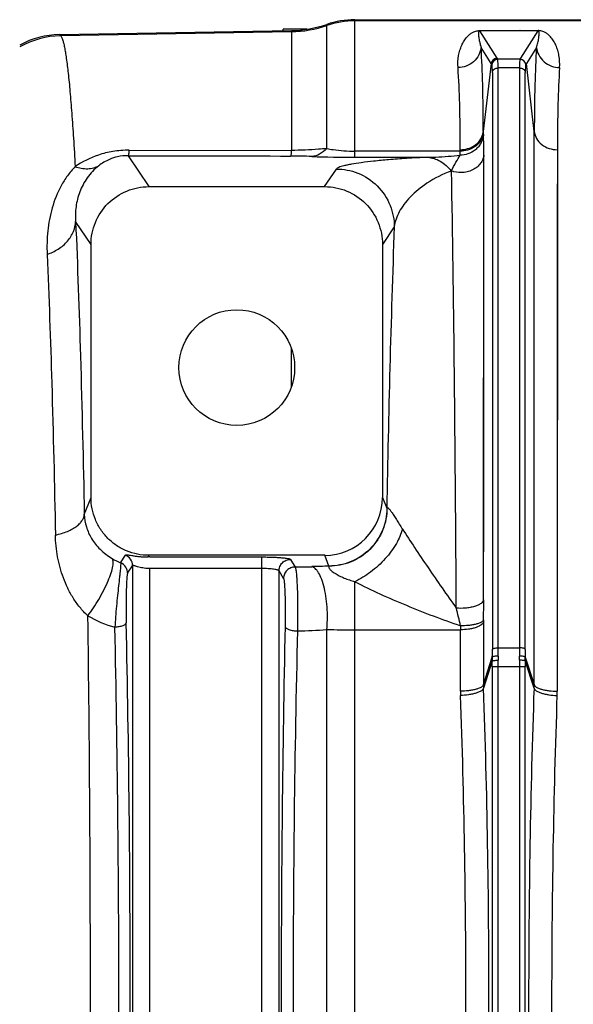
# Model space of a CAD drawing. Extents: x -1490 to 1181, y 8 to 1663.
# Tile 41 of 72: x -750 to -654, y 1493 to 1663. Entities that reach past the tile are written whole.
import ezdxf

# ---------------------------------------------------------------- set-up
doc = ezdxf.new("R2010")
doc.units = 0
doc.header["$LTSCALE"] = 65.395
doc.layers.get('0').update_dxf_attribs({"linetype": 'CONTINUOUS'})

msp = doc.modelspace()

# ---------------------------------------------------------------- linework, layer by layer
at = {"color": 9, "linetype": 'CONTINUOUS'}
for p, q in [((-697.02, 1640.73), (-697.02, 1662.18)), ((-692.17, 1639.21), (-692.17, 1662.99)), ((-404.57, 1662.78), (-692.17, 1662.78)), ((-743.19, 1660.41), (-742.99, 1660.21)), ((-703.13, 1660.91), (-742.99, 1660.21)), ((-703.13, 1661.11), (-703.13, 1640.41)), ((-670.61, 1661.08), (-667.63, 1656.32)), ((-663.52, 1656.32), (-660.53, 1661.08)), ((-668.62, 1655.41), (-670.37, 1658.19)), ((-660.78, 1658.19), (-662.52, 1655.41)), ((-668.62, 1655.41), (-669.98, 1643.66)), ((-667.63, 1656.32), (-667.52, 1656.14)), ((-663.63, 1656.14), (-667.52, 1656.14)), ((-663.63, 1656.14), (-663.52, 1656.32)), ((-661.17, 1643.66), (-662.52, 1655.41)), ((-668.41, 1653.89), (-668.41, 1554.19)), ((-667.42, 1554.48), (-667.42, 1654.65)), ((-663.73, 1654.65), (-667.42, 1654.65)), ((-663.73, 1654.65), (-663.73, 1554.48)), ((-662.73, 1554.19), (-662.73, 1653.89)), ((-661.21, 1548.12), (-661.17, 1643.66)), ((-661.18, 1633.9), (-661.17, 1643.66)), ((-673.96, 1640.27), (-692.17, 1640.27)), ((-657.19, 1640.53), (-657.23, 1546.97)), ((-731.32, 1639.49), (-727.76, 1634.14)), ((-692.17, 1639.21), (-679.57, 1639.21)), ((-669.92, 1562.73), (-669.88, 1639.57)), ((-697.39, 1634.14), (-695.35, 1637.19)), ((-675.47, 1636.86), (-675.52, 1636.84)), ((-661.19, 1619.58), (-661.18, 1633.9)), ((-737.75, 1624.15), (-740.41, 1628.15)), ((-685.36, 1627.21), (-687.4, 1624.15)), ((-669.9, 1616.07), (-669.89, 1625.57)), ((-661.2, 1595.99), (-661.19, 1619.58)), ((-669.91, 1605.8), (-669.9, 1616.07)), ((-703.13, 1599.6), (-703.13, 1606.17)), ((-669.91, 1594.84), (-669.91, 1605.8)), ((-661.21, 1560.78), (-661.2, 1595.99)), ((-669.91, 1579.26), (-669.91, 1594.84)), ((-738.91, 1577.53), (-737.75, 1580.45)), ((-687.4, 1580.45), (-686.64, 1578.57)), ((-669.92, 1562.73), (-669.91, 1579.26)), ((-732.63, 1569.16), (-731.82, 1570.49)), ((-727.77, 1570.45), (-727.88, 1570.17)), ((-696.64, 1568.6), (-697.37, 1570.45)), ((-731.43, 1567.34), (-730.57, 1568.65)), ((-730.57, 1568.65), (-730.57, 1417.12)), ((-703.28, 1569.75), (-702.48, 1568.43)), ((-727.58, 1417.59), (-727.58, 1568.18)), ((-708.27, 1568.18), (-708.27, 1417.59)), ((-705.27, 1418), (-705.27, 1567.76)), ((-704.48, 1566.44), (-705.27, 1567.76)), ((-692.17, 1419.87), (-692.17, 1565.89)), ((-661.21, 1548.12), (-661.21, 1560.78)), ((-669.93, 1558.96), (-669.93, 1548.12)), ((-697.02, 1428.14), (-697.02, 1557.62)), ((-692.17, 1557.59), (-673.91, 1557.59)), ((-673.91, 1546.97), (-673.91, 1557.59)), ((-667.42, 1554.48), (-663.73, 1554.48)), ((-669.93, 1548.12), (-668.42, 1552.88)), ((-668.42, 1552.22), (-669.92, 1547.49)), ((-662.72, 1552.88), (-661.21, 1548.12)), ((-661.22, 1547.49), (-662.72, 1552.22)), ((-668.42, 1551.25), (-668.42, 1434.52)), ((-668.42, 1551.25), (-662.73, 1551.25)), ((-667.42, 1434.52), (-667.42, 1551.25)), ((-663.72, 1551.25), (-663.72, 1434.52)), ((-662.73, 1434.52), (-662.73, 1551.25))]:
    msp.add_line(p, q, dxfattribs=at)
at = {"color": 6, "linetype": 'CONTINUOUS'}
for p, q in [((-692.17, 1662.99), (-404.57, 1662.99)), ((-743.19, 1660.41), (-703.13, 1661.11)), ((-704.57, 1661.09), (-704.57, 1661.34)), ((-700.47, 1661.34), (-704.57, 1661.34)), ((-731.18, 1640.45), (-703.13, 1640.4)), ((-727.76, 1634.14), (-697.39, 1634.14)), ((-737.75, 1580.45), (-737.75, 1624.15)), ((-687.4, 1624.15), (-687.4, 1580.45)), ((-697.37, 1570.45), (-727.77, 1570.45))]:
    msp.add_line(p, q, dxfattribs=at)
at = {"color": 2, "linetype": 'CONTINUOUS'}
for p, q in [((-670.61, 1661.08), (-670.61, 1661.11)), ((-670.61, 1661.11), (-660.53, 1661.11)), ((-660.53, 1661.08), (-670.61, 1661.08)), ((-660.53, 1661.11), (-660.53, 1661.08)), ((-669.98, 1643.66), (-669.98, 1643.39)), ((-673.96, 1640.27), (-673.96, 1640.53)), ((-727.58, 1570.17), (-708.27, 1570.17)), ((-708.27, 1570.17), (-708.27, 1568.18)), ((-708.27, 1568.18), (-727.58, 1568.18))]:
    msp.add_line(p, q, dxfattribs=at)
at = {"color": 9, "linetype": 'CONTINUOUS'}
for points in [[(-657.19, 1640.53), (-657.19, 1638.29), (-657.2, 1630.98)], [(-669.89, 1625.57), (-669.89, 1631.46), (-669.89, 1634.26), (-669.88, 1636.96), (-669.88, 1639.57)], [(-657.2, 1630.98), (-657.2, 1628.35), (-657.21, 1616.95)], [(-657.21, 1616.95), (-657.21, 1613.89), (-657.21, 1600.83)], [(-657.21, 1600.83), (-657.22, 1597.38), (-657.22, 1593.86), (-657.22, 1590.27), (-657.22, 1575.27)], [(-657.22, 1575.27), (-657.23, 1571.37), (-657.23, 1567.42), (-657.23, 1563.42), (-657.23, 1559.38), (-657.23, 1555.28), (-657.23, 1546.97)]]:
    msp.add_lwpolyline(points, dxfattribs=at)
at = {"color": 6, "linetype": 'CONTINUOUS'}
msp.add_circle((-712.57, 1602.88), 10, dxfattribs=at)
for centre, radius, start, end in [((-703.48, 1681.1), 19.99, 271.0008, 288.8559), ((-692.17, 1647.99), 14.99, 90.0002, 108.8559), ((-742.93, 1645.42), 15, 90.9972, 118.4318), ((-667.62, 1655.32), 1, 90.167, 174.8093)]:
    msp.add_arc(centre, radius, start, end, dxfattribs=at)
at = {"color": 9, "linetype": 'CONTINUOUS'}
for centre, radius, start, end in [((-703.48, 1680.92), 20.01, 270.9992, 288.8338), ((-692.17, 1647.77), 15.01, 89.9998, 108.8338), ((-742.71, 1645.21), 15, 91.0729, 119.3939), ((-634.15, 1677.09), 40.73, 212.166, 212.4582), ((-667.51, 1655.14), 1, 90.1787, 174.8411), ((-663.63, 1655.14), 1, 5.1589, 89.8213), ((-696.99, 1677.09), 40.72, 327.5417, 327.834), ((-703.42, 1544.79), 94.64, 87.6882, 89.9085), ((-692.22, 1827.49), 188.28, 267.7539, 270.0153), ((1977.52, 1532.61), 2664.57, 177.96542, 179.01167), ((-686.24, 1578.45), 0.419, 158.1966, 164.3971), ((-728.71, 1578.89), 10.49, 239.1778, 248.0635), ((-733.43, 1567.33), 2, 0.3095, 66.2433), ((-703.42, 1692.75), 124.32, 270.4298, 271.758), ((-692.62, 1344.05), 224.55, 91.0202, 91.7826), ((-1049.55, 1562.91), 379.64, 359.4547, 359.9732), ((-728.65, 1576.32), 18.95, 239.4184, 254.7626), ((-909.28, 1503.59), 241.64, 13.0778, 13.8214), ((-536.66, 1557.6), 137.25, 179.7208, 180.007), ((-634.82, 1558.96), 35.11, 179.4544, 180.0091), ((-703.4, 1645.84), 88.45, 270.8565, 274.1396), ((-692.21, 1884.76), 327.17, 269.1581, 270.0067), ((-553.06, 1554.48), 110.67, 180.004, 180.7523), ((-572.95, 1554.19), 89.79, 180.0047, 180.8352), ((-643.16, 1552.54), 25.27, 179.2238, 180.7271), ((-753.55, 1551.25), 85.13, 359.999, 0.6552), ((-637.27, 1552.64), 30.16, 179.2669, 180.5994), ((-772.52, 1551.25), 105.1, 359.9991, 0.5896), ((-693.89, 1552.64), 30.18, 359.4007, 0.7331), ((-558.65, 1551.25), 105.07, 179.4103, 180.0009), ((-577.6, 1551.25), 85.13, 179.3448, 180.001), ((-687.99, 1552.54), 25.27, 359.2729, 0.7765), ((-651.75, 1548.13), 18.19, 180.0163, 181.9938), ((-679.4, 1548.13), 18.19, 358.0062, 359.9837), ((-652.45, 1546.99), 21.46, 180.0501, 182.0155), ((-678.69, 1546.99), 21.46, 357.9845, 359.9499)]:
    msp.add_arc(centre, radius, start, end, dxfattribs=at)
at = {"color": 2, "linetype": 'CONTINUOUS'}
for centre, radius, start, end in [((-664.46, 1658.82), 2.43, 68.4093, 70.5529), ((-673.06, 1644.02), 3.1, 344.5409, 348.9757), ((-672.99, 1643.74), 3.03, 344.6731, 353.4126), ((-672.97, 1644), 3.02, 348.9727, 353.4341), ((-727.58, 1513.16), 57.01, 89.9998, 90.3085), ((-727.58, 1547.64), 20.53, 89.9997, 90.5137), ((-759.91, 1554.21), 91.5, 359.1726, 359.9876), ((-778.11, 1554.48), 110.7, 359.2477, 359.996)]:
    msp.add_arc(centre, radius, start, end, dxfattribs=at)
at = {"color": 6, "linetype": 'CONTINUOUS'}
msp.add_ellipse((-697.4, 1580.48), major_axis=(-3.72, 9.33), ratio=0.995592, start_param=-3.519844, end_param=-1.95209, dxfattribs=at)
at = {"color": 2, "linetype": 'CONTINUOUS'}
msp.add_ellipse((-732.57, 1568.65), major_axis=(1.68, -1.09), ratio=0.995431, start_param=0.580058, end_param=1.760087, dxfattribs=at)
at = {"color": 9, "linetype": 'CONTINUOUS'}
for points, knots in [([(-742.99, 1660.21), (-742.92, 1660.14), (-742.8, 1659.92), (-742.64, 1659.5), (-742.48, 1658.92), (-742.32, 1658.19), (-742.16, 1657.3), (-741.94, 1655.81), (-741.66, 1653.56), (-741.36, 1650.41), (-741.06, 1646.66), (-740.76, 1642.32), (-740.58, 1639.24), (-740.5, 1637.61)], [0, 0, 0, 0, 0.013324, 0.032849, 0.058929, 0.09169, 0.131174, 0.177387, 0.289908, 0.428953, 0.59406, 0.78464, 1, 1, 1, 1]), ([(-674.35, 1654.73), (-674.4, 1655.41), (-674.34, 1656.43), (-674.04, 1657.7), (-673.72, 1658.56), (-673.31, 1659.33), (-672.88, 1659.92), (-672.46, 1660.35), (-672.08, 1660.66), (-671.67, 1660.89), (-671.17, 1661.07), (-670.83, 1661.11), (-670.61, 1661.11)], [0, 0, 0, 0, 0.253943, 0.370186, 0.480925, 0.587768, 0.693503, 0.747926, 0.806011, 0.87436, 0.920263, 1, 1, 1, 1]), ([(-670.61, 1661.08), (-670.64, 1661.08), (-670.69, 1661.07), (-670.74, 1661.02), (-670.77, 1660.95), (-670.79, 1660.88), (-670.81, 1660.77), (-670.81, 1660.64), (-670.81, 1660.41), (-670.79, 1660.12), (-670.74, 1659.77), (-670.68, 1659.39), (-670.57, 1658.86), (-670.46, 1658.46), (-670.37, 1658.19)], [0, 0, 0, 0, 0.026609, 0.043176, 0.070782, 0.097032, 0.123197, 0.176233, 0.230614, 0.343687, 0.462605, 0.587451, 0.718413, 1, 1, 1, 1]), ([(-660.78, 1658.19), (-660.69, 1658.46), (-660.58, 1658.86), (-660.46, 1659.39), (-660.4, 1659.77), (-660.36, 1660.12), (-660.33, 1660.41), (-660.33, 1660.64), (-660.34, 1660.77), (-660.35, 1660.88), (-660.37, 1660.95), (-660.41, 1661.02), (-660.46, 1661.07), (-660.5, 1661.08), (-660.53, 1661.08)], [0, 0, 0, 0, 0.281587, 0.412549, 0.537396, 0.656313, 0.769387, 0.823768, 0.876804, 0.902969, 0.929219, 0.956825, 0.973392, 1, 1, 1, 1]), ([(-656.8, 1654.73), (-656.75, 1655.41), (-656.8, 1656.43), (-657.11, 1657.7), (-657.42, 1658.56), (-657.83, 1659.33), (-658.27, 1659.92), (-658.68, 1660.35), (-659.06, 1660.66), (-659.47, 1660.89), (-659.97, 1661.07), (-660.31, 1661.11), (-660.53, 1661.11)], [0, 0, 0, 0, 0.253943, 0.370185, 0.480924, 0.587767, 0.693502, 0.747925, 0.80601, 0.874359, 0.920262, 1, 1, 1, 1]), ([(-670.37, 1658.19), (-670.41, 1657.74), (-670.69, 1656.81), (-671.61, 1655.65), (-672.9, 1654.9), (-673.88, 1654.73), (-674.35, 1654.73)], [0, 0, 0, 0, 0.235773, 0.49252, 0.753855, 1, 1, 1, 1]), ([(-669.98, 1643.66), (-669.98, 1646.37), (-670.03, 1651.21), (-670.22, 1656.06), (-670.37, 1658.19)], [0, 0, 0, 0, 0.558775, 1, 1, 1, 1]), ([(-660.78, 1658.19), (-660.92, 1656.06), (-661.12, 1651.21), (-661.16, 1646.37), (-661.17, 1643.66)], [0, 0, 0, 0, 0.441225, 1, 1, 1, 1]), ([(-660.78, 1658.19), (-660.73, 1657.74), (-660.46, 1656.81), (-659.54, 1655.65), (-658.25, 1654.9), (-657.27, 1654.73), (-656.8, 1654.73)], [0, 0, 0, 0, 0.235773, 0.49252, 0.753855, 1, 1, 1, 1]), ([(-668.41, 1653.89), (-668.41, 1654.06), (-668.41, 1654.37), (-668.43, 1654.77), (-668.45, 1655.03), (-668.48, 1655.17), (-668.5, 1655.22), (-668.51, 1655.23)], [0, 0, 0, 0, 0.386944, 0.684606, 0.888917, 0.955846, 1, 1, 1, 1]), ([(-667.42, 1654.65), (-667.42, 1654.85), (-667.42, 1655.19), (-667.44, 1655.63), (-667.46, 1655.92), (-667.49, 1656.07), (-667.51, 1656.13), (-667.52, 1656.14)], [0, 0, 0, 0, 0.387578, 0.685464, 0.889825, 0.956482, 1, 1, 1, 1]), ([(-663.63, 1656.14), (-663.64, 1656.13), (-663.65, 1656.07), (-663.68, 1655.92), (-663.71, 1655.63), (-663.72, 1655.19), (-663.73, 1654.85), (-663.73, 1654.65)], [0, 0, 0, 0, 0.043518, 0.110174, 0.314535, 0.612422, 1, 1, 1, 1]), ([(-662.63, 1655.23), (-662.64, 1655.22), (-662.66, 1655.17), (-662.69, 1655.03), (-662.71, 1654.77), (-662.73, 1654.37), (-662.73, 1654.06), (-662.73, 1653.89)], [0, 0, 0, 0, 0.044176, 0.111126, 0.315459, 0.6131, 1, 1, 1, 1]), ([(-673.96, 1640.53), (-673.96, 1643.17), (-674.01, 1647.91), (-674.2, 1652.64), (-674.35, 1654.73)], [0, 0, 0, 0, 0.558703, 1, 1, 1, 1]), ([(-668.41, 1653.89), (-668.4, 1653.99), (-668.33, 1654.2), (-668.02, 1654.54), (-667.65, 1654.65), (-667.42, 1654.65)], [0, 0, 0, 0, 0.224277, 0.477563, 1, 1, 1, 1]), ([(-663.73, 1654.65), (-663.49, 1654.65), (-663.13, 1654.54), (-662.82, 1654.2), (-662.74, 1653.99), (-662.73, 1653.89)], [0, 0, 0, 0, 0.522437, 0.775723, 1, 1, 1, 1]), ([(-656.8, 1654.73), (-656.94, 1652.64), (-657.13, 1647.91), (-657.18, 1643.17), (-657.19, 1640.53)], [0, 0, 0, 0, 0.441295, 1, 1, 1, 1]), ([(-669.98, 1643.39), (-669.98, 1643.36), (-669.98, 1643.24), (-669.97, 1643.13), (-669.97, 1643.05)], [0, 0, 0, 0, 0.294101, 1, 1, 1, 1]), ([(-661.17, 1643.66), (-661.12, 1643.25), (-660.83, 1642.39), (-659.91, 1641.34), (-658.62, 1640.68), (-657.66, 1640.53), (-657.19, 1640.53)], [0, 0, 0, 0, 0.225761, 0.478448, 0.744332, 1, 1, 1, 1]), ([(-669.97, 1643.05), (-670.02, 1642.57), (-670.24, 1641.85), (-670.8, 1641.03), (-671.5, 1640.33), (-672.57, 1639.75), (-673.5, 1639.59), (-673.95, 1639.59)], [0, 0, 0, 0, 0.250464, 0.381788, 0.513835, 0.769039, 1, 1, 1, 1]), ([(-669.88, 1639.57), (-669.88, 1640.23), (-669.89, 1641.39), (-669.93, 1642.56), (-669.97, 1643.05)], [0, 0, 0, 0, 0.570961, 1, 1, 1, 1]), ([(-731.18, 1640.44), (-732.11, 1640.44), (-733.91, 1640.3), (-737.11, 1639.51), (-739.26, 1638.44), (-740.5, 1637.61)], [0, 0, 0, 0, 0.28209, 0.545672, 1, 1, 1, 1]), ([(-731.18, 1640.44), (-731.19, 1640.32), (-731.21, 1640.09), (-731.25, 1639.81), (-731.27, 1639.63), (-731.3, 1639.54), (-731.32, 1639.5), (-731.32, 1639.49)], [0, 0, 0, 0, 0.39492, 0.695024, 0.895889, 0.959589, 1, 1, 1, 1]), ([(-703.13, 1640.41), (-703.14, 1640.28), (-703.16, 1640.05), (-703.19, 1639.76), (-703.22, 1639.57), (-703.25, 1639.48), (-703.26, 1639.45), (-703.27, 1639.43)], [0, 0, 0, 0, 0.393342, 0.693764, 0.895575, 0.959589, 1, 1, 1, 1]), ([(-697.02, 1640.73), (-697.5, 1640.68), (-698.75, 1640.57), (-700.78, 1640.45), (-702.34, 1640.41), (-703.13, 1640.41)], [0, 0, 0, 0, 0.237598, 0.611944, 1, 1, 1, 1]), ([(-697.02, 1640.73), (-697.38, 1640.35), (-698.16, 1639.7), (-699.14, 1639.39), (-699.6, 1639.36)], [0, 0, 0, 0, 0.529958, 1, 1, 1, 1]), ([(-697.02, 1640.73), (-696.66, 1640.66), (-695.06, 1640.38), (-693.43, 1640.27), (-692.17, 1640.27)], [0, 0, 0, 0, 0.223933, 1, 1, 1, 1]), ([(-673.95, 1639.59), (-673.95, 1639.63), (-673.96, 1639.86), (-673.96, 1640.09), (-673.96, 1640.27)], [0, 0, 0, 0, 0.205193, 1, 1, 1, 1]), ([(-731.32, 1639.49), (-731.94, 1639.5), (-733.04, 1639.38), (-734.79, 1638.82), (-735.85, 1638.19), (-736.42, 1637.74)], [0, 0, 0, 0, 0.335066, 0.600691, 1, 1, 1, 1]), ([(-679.57, 1639.21), (-680.8, 1639.16), (-683.06, 1639.03), (-686.18, 1638.81), (-688.78, 1638.56), (-690.93, 1638.31), (-692.44, 1638.08), (-693.44, 1637.89), (-694.03, 1637.76), (-694.52, 1637.62), (-694.91, 1637.49), (-695.18, 1637.36), (-695.32, 1637.25), (-695.35, 1637.19)], [0, 0, 0, 0, 0.230738, 0.424142, 0.586213, 0.720475, 0.828641, 0.873138, 0.91133, 0.942922, 0.96819, 0.987116, 1, 1, 1, 1]), ([(-679.57, 1639.21), (-679.11, 1639.22), (-677.23, 1639.28), (-675.35, 1639.43), (-673.95, 1639.59)], [0, 0, 0, 0, 0.248487, 1, 1, 1, 1]), ([(-679.57, 1639.21), (-679.21, 1639.19), (-678.46, 1639.05), (-677.38, 1638.56), (-676.38, 1637.81), (-675.79, 1637.18), (-675.52, 1636.84)], [0, 0, 0, 0, 0.227402, 0.468852, 0.726738, 1, 1, 1, 1]), ([(-675.47, 1636.86), (-675.24, 1637.37), (-674.76, 1638.3), (-674.21, 1639.19), (-673.95, 1639.59)], [0, 0, 0, 0, 0.539322, 1, 1, 1, 1]), ([(-669.88, 1639.57), (-669.91, 1639.33), (-670.03, 1638.84), (-670.43, 1638.13), (-671.04, 1637.49), (-671.84, 1636.99), (-672.77, 1636.66), (-674, 1636.51), (-674.92, 1636.66), (-675.47, 1636.86)], [0, 0, 0, 0, 0.101121, 0.21413, 0.339156, 0.474015, 0.613834, 0.752106, 1, 1, 1, 1]), ([(-740.5, 1637.61), (-740.97, 1637.11), (-741.85, 1636.05), (-743.31, 1633.72), (-744.33, 1631.15), (-744.95, 1628.5), (-745.24, 1626.49), (-745.38, 1624.46), (-745.37, 1623.11), (-745.33, 1622.44)], [0, 0, 0, 0, 0.126063, 0.252383, 0.503449, 0.628192, 0.752335, 0.876207, 1, 1, 1, 1]), ([(-740.5, 1637.61), (-739.8, 1637.36), (-738.72, 1637.16), (-737.33, 1637.35), (-736.7, 1637.59), (-736.42, 1637.74)], [0, 0, 0, 0, 0.526846, 0.770158, 1, 1, 1, 1]), ([(-736.42, 1637.74), (-737.18, 1637.15), (-738.49, 1635.76), (-739.79, 1633.31), (-740.43, 1630.72), (-740.47, 1628.99), (-740.41, 1628.15)], [0, 0, 0, 0, 0.266227, 0.521573, 0.764905, 1, 1, 1, 1]), ([(-695.35, 1637.19), (-694.11, 1637.19), (-691.49, 1636.69), (-688.1, 1634.46), (-685.87, 1631.07), (-685.36, 1628.45), (-685.36, 1627.21)], [0, 0, 0, 0, 0.240155, 0.500124, 0.760015, 1, 1, 1, 1]), ([(-675.52, 1636.84), (-676.99, 1636.31), (-679.54, 1635.03), (-682.18, 1632.89), (-683.69, 1631.13), (-684.75, 1629.48), (-685.25, 1628.11), (-685.36, 1627.21)], [0, 0, 0, 0, 0.326356, 0.589275, 0.704295, 0.810198, 1, 1, 1, 1]), ([(-674.64, 1561.32), (-674.73, 1575.42), (-674.93, 1600.6), (-675.26, 1625.77), (-675.47, 1636.86)], [0, 0, 0, 0, 0.559799, 1, 1, 1, 1]), ([(-745.33, 1622.44), (-744.66, 1622.67), (-743.36, 1623.28), (-741.76, 1624.63), (-740.7, 1626.31), (-740.43, 1627.55), (-740.41, 1628.15)], [0, 0, 0, 0, 0.268975, 0.53247, 0.777436, 1, 1, 1, 1]), ([(-740.41, 1628.15), (-740.07, 1620.4), (-739.49, 1603.53), (-739.09, 1586.65), (-738.91, 1577.53)], [0, 0, 0, 0, 0.459284, 1, 1, 1, 1]), ([(-745.33, 1622.44), (-745.01, 1615.02), (-744.45, 1598.86), (-744.07, 1582.7), (-743.9, 1573.95)], [0, 0, 0, 0, 0.459278, 1, 1, 1, 1]), ([(-686.64, 1578.57), (-686.65, 1577.32), (-687.15, 1574.71), (-689.38, 1571.34), (-692.77, 1569.11), (-695.39, 1568.61), (-696.64, 1568.6)], [0, 0, 0, 0, 0.239407, 0.499089, 0.759319, 1, 1, 1, 1]), ([(-686.63, 1578.61), (-686.62, 1577.35), (-687.12, 1574.7), (-689.38, 1571.29), (-692.77, 1569.07), (-695.38, 1568.57), (-696.62, 1568.56)], [0, 0, 0, 0, 0.242356, 0.503386, 0.762543, 1, 1, 1, 1]), ([(-686.63, 1578.61), (-686.62, 1578.63), (-686.6, 1578.66), (-686.54, 1578.69), (-686.46, 1578.66), (-686.37, 1578.6), (-686.27, 1578.49), (-686.08, 1578.27), (-685.8, 1577.89), (-685.41, 1577.31), (-684.97, 1576.61), (-684.49, 1575.82), (-684.14, 1575.28), (-683.96, 1575)], [0, 0, 0, 0, 0.013461, 0.0254, 0.040764, 0.063513, 0.095351, 0.137139, 0.251159, 0.402841, 0.584334, 0.786131, 1, 1, 1, 1]), ([(-743.9, 1573.95), (-743.19, 1574.11), (-742.17, 1574.4), (-740.96, 1574.98), (-740.23, 1575.45), (-739.66, 1575.96), (-739.25, 1576.48), (-739, 1577), (-738.93, 1577.36), (-738.91, 1577.53)], [0, 0, 0, 0, 0.33502, 0.484604, 0.618232, 0.734693, 0.835256, 0.922386, 1, 1, 1, 1]), ([(-738.91, 1577.53), (-738.89, 1576.79), (-738.64, 1575.32), (-737.7, 1573.25), (-736.18, 1571.35), (-734.84, 1570.33), (-734.08, 1569.88)], [0, 0, 0, 0, 0.233844, 0.468834, 0.719155, 1, 1, 1, 1]), ([(-738.29, 1560), (-738.55, 1560.23), (-739.03, 1560.72), (-739.7, 1561.48), (-740.31, 1562.28), (-741.03, 1563.37), (-741.8, 1564.78), (-742.79, 1567.12), (-743.62, 1570.18), (-743.88, 1572.69), (-743.9, 1573.95)], [0, 0, 0, 0, 0.067041, 0.132852, 0.197571, 0.261375, 0.386763, 0.510226, 0.754587, 1, 1, 1, 1]), ([(-683.96, 1575), (-684.18, 1574.13), (-684.99, 1572.29), (-686.88, 1569.76), (-689.33, 1567.53), (-691.22, 1566.35), (-692.17, 1565.89)], [0, 0, 0, 0, 0.2139, 0.473208, 0.747593, 1, 1, 1, 1]), ([(-683.96, 1575), (-683.26, 1573.93), (-681.8, 1571.69), (-678.72, 1567.11), (-676.3, 1563.63), (-674.64, 1561.32)], [0, 0, 0, 0, 0.232951, 0.484456, 1, 1, 1, 1]), ([(-708.27, 1570.17), (-707.95, 1570.17), (-707.34, 1570.16), (-706.44, 1570.14), (-705.6, 1570.1), (-704.86, 1570.05), (-704.25, 1569.99), (-703.82, 1569.93), (-703.56, 1569.88), (-703.43, 1569.84), (-703.33, 1569.8), (-703.29, 1569.77), (-703.28, 1569.75)], [0, 0, 0, 0, 0.187567, 0.368373, 0.535946, 0.684325, 0.808323, 0.903738, 0.939769, 0.967704, 0.987573, 1, 1, 1, 1]), ([(-738.29, 1560), (-737.62, 1560.91), (-736.66, 1562.37), (-735.54, 1564.4), (-734.8, 1565.94), (-734.27, 1567.33), (-733.99, 1568.35), (-733.91, 1569.01), (-733.91, 1569.45), (-733.98, 1569.75), (-734.08, 1569.88)], [0, 0, 0, 0, 0.307383, 0.474812, 0.634434, 0.772709, 0.880121, 0.921163, 0.954168, 1, 1, 1, 1]), ([(-732.63, 1569.16), (-732.62, 1569.11), (-732.62, 1568.97), (-732.63, 1568.71), (-732.66, 1568.34), (-732.7, 1567.88), (-732.75, 1567.32), (-732.85, 1566.41), (-733, 1565.13), (-733.18, 1563.45), (-733.36, 1561.65), (-733.51, 1559.84), (-733.6, 1558.63), (-733.63, 1558.03)], [0, 0, 0, 0, 0.013873, 0.03738, 0.070333, 0.112328, 0.162763, 0.220864, 0.356325, 0.5105, 0.674745, 0.8406, 1, 1, 1, 1]), ([(-705.27, 1567.76), (-705.27, 1568.01), (-705.17, 1568.53), (-704.72, 1569.21), (-704.05, 1569.65), (-703.52, 1569.75), (-703.28, 1569.75)], [0, 0, 0, 0, 0.23974, 0.499603, 0.759716, 1, 1, 1, 1]), ([(-702.48, 1568.43), (-702.74, 1568.43), (-703.27, 1568.33), (-703.93, 1567.88), (-704.37, 1567.22), (-704.48, 1566.7), (-704.48, 1566.44)], [0, 0, 0, 0, 0.250121, 0.500377, 0.750419, 1, 1, 1, 1]), ([(-702.48, 1568.43), (-702.46, 1568.39), (-702.42, 1568.26), (-702.36, 1568.02), (-702.32, 1567.67), (-702.27, 1567.23), (-702.22, 1566.69), (-702.17, 1565.81), (-702.11, 1564.54), (-702.07, 1562.87), (-702.05, 1561.06), (-702.05, 1559.22), (-702.07, 1558), (-702.08, 1557.4)], [0, 0, 0, 0, 0.013321, 0.035898, 0.067706, 0.108399, 0.157462, 0.214243, 0.347802, 0.501838, 0.667957, 0.837091, 1, 1, 1, 1]), ([(-697.02, 1557.62), (-696.96, 1558.16), (-696.89, 1559.3), (-696.91, 1561.08), (-697.08, 1562.93), (-697.39, 1564.68), (-697.83, 1566.2), (-698.3, 1567.24), (-698.72, 1567.85), (-699.08, 1568.24), (-699.39, 1568.44), (-699.6, 1568.49)], [0, 0, 0, 0, 0.139032, 0.294986, 0.458359, 0.616007, 0.754548, 0.864694, 0.908229, 0.944603, 1, 1, 1, 1]), ([(-696.62, 1568.56), (-696.64, 1568.55), (-696.67, 1568.5), (-696.68, 1568.4), (-696.64, 1568.28), (-696.55, 1568.13), (-696.4, 1567.95), (-696.19, 1567.76), (-695.92, 1567.55), (-695.48, 1567.25), (-694.84, 1566.9), (-693.99, 1566.52), (-693.1, 1566.18), (-692.48, 1565.99), (-692.17, 1565.89)], [0, 0, 0, 0, 0.01375, 0.029928, 0.052419, 0.083849, 0.125758, 0.178621, 0.241718, 0.313252, 0.473237, 0.645076, 0.821682, 1, 1, 1, 1]), ([(-731.43, 1567.34), (-731.45, 1567.31), (-731.47, 1567.21), (-731.51, 1567.02), (-731.54, 1566.75), (-731.57, 1566.4), (-731.6, 1565.97), (-731.63, 1565.27), (-731.67, 1564.27), (-731.69, 1562.97), (-731.7, 1561.58), (-731.7, 1560.19), (-731.68, 1559.26), (-731.67, 1558.81)], [0, 0, 0, 0, 0.012396, 0.034556, 0.06665, 0.108306, 0.158935, 0.2176, 0.354652, 0.510067, 0.674949, 0.840809, 1, 1, 1, 1]), ([(-705.27, 1567.76), (-705.29, 1567.8), (-705.38, 1567.87), (-705.57, 1567.93), (-705.86, 1568), (-706.22, 1568.06), (-706.67, 1568.11), (-707.36, 1568.16), (-707.9, 1568.18), (-708.27, 1568.18)], [0, 0, 0, 0, 0.038099, 0.104294, 0.200268, 0.323615, 0.470652, 0.636286, 1, 1, 1, 1]), ([(-704.48, 1566.44), (-704.46, 1566.41), (-704.44, 1566.31), (-704.4, 1566.13), (-704.37, 1565.87), (-704.34, 1565.54), (-704.31, 1565.13), (-704.27, 1564.47), (-704.24, 1563.52), (-704.21, 1562.26), (-704.19, 1560.91), (-704.2, 1559.53), (-704.21, 1558.62), (-704.22, 1558.17)], [0, 0, 0, 0, 0.013071, 0.03552, 0.067259, 0.10792, 0.156974, 0.213764, 0.347376, 0.501495, 0.667713, 0.836953, 1, 1, 1, 1]), ([(-692.17, 1565.89), (-690.75, 1565.15), (-687.8, 1563.74), (-681.74, 1561.12), (-677.06, 1559.37), (-673.91, 1558.27)], [0, 0, 0, 0, 0.243511, 0.494758, 1, 1, 1, 1]), ([(-669.92, 1562.73), (-669.98, 1562.49), (-670.31, 1562.14), (-670.89, 1561.82), (-671.53, 1561.59), (-672.27, 1561.42), (-673.32, 1561.28), (-674.12, 1561.28), (-674.64, 1561.32)], [0, 0, 0, 0, 0.146585, 0.254965, 0.387027, 0.536922, 0.695466, 1, 1, 1, 1]), ([(-738.29, 1425.76), (-738.14, 1436.71), (-737.92, 1459.08), (-737.81, 1492.88), (-737.92, 1526.69), (-738.14, 1549.06), (-738.29, 1560)], [0, 0, 0, 0, 0.244587, 0.5, 0.755413, 1, 1, 1, 1]), ([(-731.67, 1558.81), (-731.68, 1558.71), (-731.81, 1558.54), (-732.03, 1558.39), (-732.39, 1558.22), (-732.94, 1558.08), (-733.4, 1558.04), (-733.63, 1558.03)], [0, 0, 0, 0, 0.144884, 0.249129, 0.375902, 0.679816, 1, 1, 1, 1]), ([(-731.67, 1426.95), (-731.43, 1437.72), (-731.09, 1459.69), (-730.91, 1492.88), (-731.09, 1526.07), (-731.43, 1548.05), (-731.67, 1558.81)], [0, 0, 0, 0, 0.244926, 0.5, 0.755074, 1, 1, 1, 1]), ([(-704.22, 1558.17), (-704.45, 1547.5), (-704.79, 1525.74), (-704.96, 1492.88), (-704.79, 1460.03), (-704.45, 1438.27), (-704.22, 1427.6)], [0, 0, 0, 0, 0.245104, 0.5, 0.754896, 1, 1, 1, 1]), ([(-704.22, 1558.17), (-704.2, 1558.05), (-704.07, 1557.88), (-703.82, 1557.73), (-703.54, 1557.61), (-703.2, 1557.51), (-702.71, 1557.42), (-702.33, 1557.4), (-702.08, 1557.4)], [0, 0, 0, 0, 0.141382, 0.246372, 0.375172, 0.523719, 0.683524, 1, 1, 1, 1]), ([(-669.93, 1559.3), (-669.96, 1559.22), (-670.07, 1559.07), (-670.34, 1558.87), (-670.74, 1558.69), (-671.25, 1558.54), (-671.86, 1558.41), (-672.76, 1558.3), (-673.45, 1558.27), (-673.91, 1558.27)], [0, 0, 0, 0, 0.055793, 0.132416, 0.23503, 0.362497, 0.510757, 0.67206, 1, 1, 1, 1]), ([(-669.93, 1558.96), (-669.99, 1558.75), (-670.26, 1558.45), (-670.74, 1558.17), (-671.25, 1557.96), (-671.86, 1557.79), (-672.75, 1557.63), (-673.45, 1557.59), (-673.91, 1557.59)], [0, 0, 0, 0, 0.14696, 0.252525, 0.379879, 0.525578, 0.682668, 1, 1, 1, 1]), ([(-733.63, 1427.73), (-733.4, 1438.37), (-733.05, 1460.08), (-732.88, 1492.88), (-733.05, 1525.68), (-733.4, 1547.4), (-733.63, 1558.03)], [0, 0, 0, 0, 0.244927, 0.5, 0.755073, 1, 1, 1, 1]), ([(-702.08, 1557.4), (-702.34, 1546.86), (-702.72, 1525.35), (-702.9, 1492.88), (-702.72, 1460.41), (-702.34, 1438.91), (-702.08, 1428.37)], [0, 0, 0, 0, 0.245116, 0.5, 0.754884, 1, 1, 1, 1]), ([(-662.73, 1554.19), (-662.75, 1554.23), (-662.85, 1554.33), (-663.19, 1554.45), (-663.5, 1554.48), (-663.73, 1554.48)], [0, 0, 0, 0, 0.136559, 0.367879, 1, 1, 1, 1]), ([(-668.42, 1552.22), (-668.41, 1552.23), (-668.38, 1552.24), (-668.31, 1552.26), (-668.22, 1552.28), (-668.03, 1552.3), (-667.77, 1552.32), (-667.54, 1552.33), (-667.43, 1552.33)], [0, 0, 0, 0, 0.037373, 0.104582, 0.204228, 0.333343, 0.655107, 1, 1, 1, 1]), ([(-662.72, 1552.88), (-662.73, 1552.9), (-662.76, 1552.92), (-662.87, 1552.96), (-663.08, 1553), (-663.38, 1553.03), (-663.6, 1553.03), (-663.72, 1553.03)], [0, 0, 0, 0, 0.042827, 0.112227, 0.340567, 0.659167, 1, 1, 1, 1]), ([(-662.72, 1552.22), (-662.73, 1552.23), (-662.76, 1552.24), (-662.83, 1552.26), (-662.93, 1552.28), (-663.11, 1552.3), (-663.38, 1552.32), (-663.6, 1552.33), (-663.72, 1552.33)], [0, 0, 0, 0, 0.037373, 0.104582, 0.204228, 0.333343, 0.655107, 1, 1, 1, 1]), ([(-669.93, 1548.12), (-669.96, 1548.04), (-670.07, 1547.87), (-670.34, 1547.66), (-670.74, 1547.46), (-671.25, 1547.29), (-671.86, 1547.15), (-672.75, 1547.01), (-673.45, 1546.97), (-673.91, 1546.97)], [0, 0, 0, 0, 0.058581, 0.137049, 0.240491, 0.367905, 0.515385, 0.675396, 1, 1, 1, 1]), ([(-661.21, 1548.12), (-661.19, 1548.04), (-661.08, 1547.87), (-660.8, 1547.66), (-660.4, 1547.46), (-659.89, 1547.29), (-659.28, 1547.15), (-658.39, 1547.01), (-657.7, 1546.97), (-657.23, 1546.97)], [0, 0, 0, 0, 0.058581, 0.137049, 0.240492, 0.367907, 0.515387, 0.675397, 1, 1, 1, 1]), ([(-669.92, 1547.49), (-669.95, 1547.41), (-670.06, 1547.24), (-670.33, 1547.02), (-670.73, 1546.82), (-671.24, 1546.63), (-671.85, 1546.47), (-672.74, 1546.31), (-673.43, 1546.25), (-673.9, 1546.24)], [0, 0, 0, 0, 0.05849, 0.137305, 0.241217, 0.369006, 0.516635, 0.67651, 1, 1, 1, 1]), ([(-669.92, 1438.27), (-669.61, 1447.25), (-669.15, 1465.46), (-668.92, 1492.88), (-669.15, 1520.31), (-669.61, 1538.51), (-669.92, 1547.49)], [0, 0, 0, 0, 0.246782, 0.5, 0.753218, 1, 1, 1, 1]), ([(-661.22, 1547.49), (-661.54, 1538.51), (-662, 1520.31), (-662.22, 1492.88), (-662, 1465.46), (-661.54, 1447.25), (-661.22, 1438.27)], [0, 0, 0, 0, 0.246782, 0.5, 0.753218, 1, 1, 1, 1]), ([(-661.22, 1547.49), (-661.2, 1547.41), (-661.09, 1547.24), (-660.81, 1547.02), (-660.42, 1546.82), (-659.9, 1546.63), (-659.3, 1546.47), (-658.4, 1546.31), (-657.71, 1546.25), (-657.25, 1546.24)], [0, 0, 0, 0, 0.058485, 0.137295, 0.241202, 0.36899, 0.51662, 0.676499, 1, 1, 1, 1]), ([(-673.9, 1439.53), (-673.59, 1448.3), (-673.13, 1466.09), (-672.9, 1492.88), (-673.13, 1519.68), (-673.59, 1537.46), (-673.9, 1546.24)], [0, 0, 0, 0, 0.246786, 0.500001, 0.753216, 1, 1, 1, 1]), ([(-657.25, 1546.24), (-657.56, 1537.46), (-658.02, 1519.68), (-658.25, 1492.88), (-658.02, 1466.09), (-657.56, 1448.3), (-657.25, 1439.53)], [0, 0, 0, 0, 0.246786, 0.500001, 0.753216, 1, 1, 1, 1])]:
    msp.add_open_spline(points, degree=3, knots=knots, dxfattribs=at)
at = {"color": 2, "linetype": 'CONTINUOUS'}
for points, knots in [([(-673.96, 1640.53), (-673.54, 1640.53), (-672.67, 1640.65), (-671.48, 1641.19), (-670.54, 1642.07), (-670.17, 1642.82), (-670.07, 1643.19)], [0, 0, 0, 0, 0.251065, 0.513412, 0.767564, 1, 1, 1, 1]), ([(-670.06, 1642.94), (-670.17, 1642.56), (-670.54, 1641.81), (-671.47, 1640.93), (-672.67, 1640.39), (-673.53, 1640.27), (-673.96, 1640.27)], [0, 0, 0, 0, 0.23195, 0.485959, 0.748526, 1, 1, 1, 1]), ([(-731.82, 1570.49), (-731.81, 1570.5), (-731.77, 1570.53), (-731.67, 1570.55), (-731.46, 1570.53), (-731.12, 1570.49), (-730.67, 1570.41), (-730.11, 1570.32), (-729.44, 1570.24), (-728.69, 1570.18), (-728.16, 1570.17), (-727.88, 1570.17)], [0, 0, 0, 0, 0.011371, 0.028279, 0.083311, 0.168805, 0.284449, 0.428897, 0.599706, 0.792566, 1, 1, 1, 1]), ([(-727.76, 1568.17), (-728.11, 1568.17), (-728.63, 1568.22), (-729.27, 1568.36), (-729.68, 1568.47), (-729.98, 1568.56), (-730.18, 1568.63), (-730.31, 1568.66), (-730.41, 1568.68), (-730.48, 1568.69), (-730.54, 1568.68), (-730.57, 1568.66), (-730.57, 1568.65)], [0, 0, 0, 0, 0.369007, 0.535937, 0.684474, 0.809663, 0.86176, 0.905885, 0.941421, 0.968081, 0.98651, 1, 1, 1, 1]), ([(-668.41, 1554.19), (-668.4, 1554.23), (-668.29, 1554.33), (-667.95, 1554.45), (-667.64, 1554.48), (-667.42, 1554.48)], [0, 0, 0, 0, 0.142762, 0.367851, 1, 1, 1, 1]), ([(-667.43, 1553.03), (-667.54, 1553.03), (-667.77, 1553.03), (-668.07, 1553), (-668.28, 1552.96), (-668.38, 1552.92), (-668.41, 1552.9), (-668.42, 1552.88)], [0, 0, 0, 0, 0.340833, 0.659432, 0.887772, 0.957173, 1, 1, 1, 1])]:
    msp.add_open_spline(points, degree=3, knots=knots, dxfattribs=at)
at = {"color": 6, "linetype": 'CONTINUOUS'}
msp.add_open_spline([(-731.32, 1639.49), (-721.97, 1639.47), (-712.62, 1639.46), (-703.27, 1639.43)], degree=3, dxfattribs=at)
for points, knots in [([(-737.75, 1624.15), (-737.75, 1624.8), (-737.62, 1626.11), (-736.86, 1628.62), (-735.01, 1631.4), (-732.23, 1633.26), (-729.72, 1634.02), (-728.41, 1634.14), (-727.76, 1634.14)], [0, 0, 0, 0, 0.125302, 0.250605, 0.500002, 0.749396, 0.874697, 1, 1, 1, 1]), ([(-697.39, 1634.14), (-696.73, 1634.14), (-695.42, 1634.02), (-692.92, 1633.26), (-690.13, 1631.4), (-688.28, 1628.62), (-687.53, 1626.11), (-687.4, 1624.8), (-687.4, 1624.15)], [0, 0, 0, 0, 0.125303, 0.250605, 0.499999, 0.749395, 0.874698, 1, 1, 1, 1]), ([(-727.77, 1570.45), (-728.42, 1570.45), (-729.73, 1570.57), (-731.62, 1571.15), (-733.36, 1572.08), (-734.88, 1573.34), (-736.12, 1574.86), (-737.05, 1576.6), (-737.62, 1578.49), (-737.75, 1579.8), (-737.75, 1580.45)], [0, 0, 0, 0, 0.124999, 0.249997, 0.375008, 0.500014, 0.625014, 0.750014, 0.875002, 1, 1, 1, 1])]:
    msp.add_open_spline(points, degree=3, knots=knots, dxfattribs=at)
at = {"color": 9, "linetype": 'CONTINUOUS'}
msp.add_open_spline([(-696.64, 1568.6), (-696.63, 1568.59), (-696.62, 1568.57), (-696.62, 1568.56)], degree=3, dxfattribs=at)

doc.saveas('drawing.dxf')
